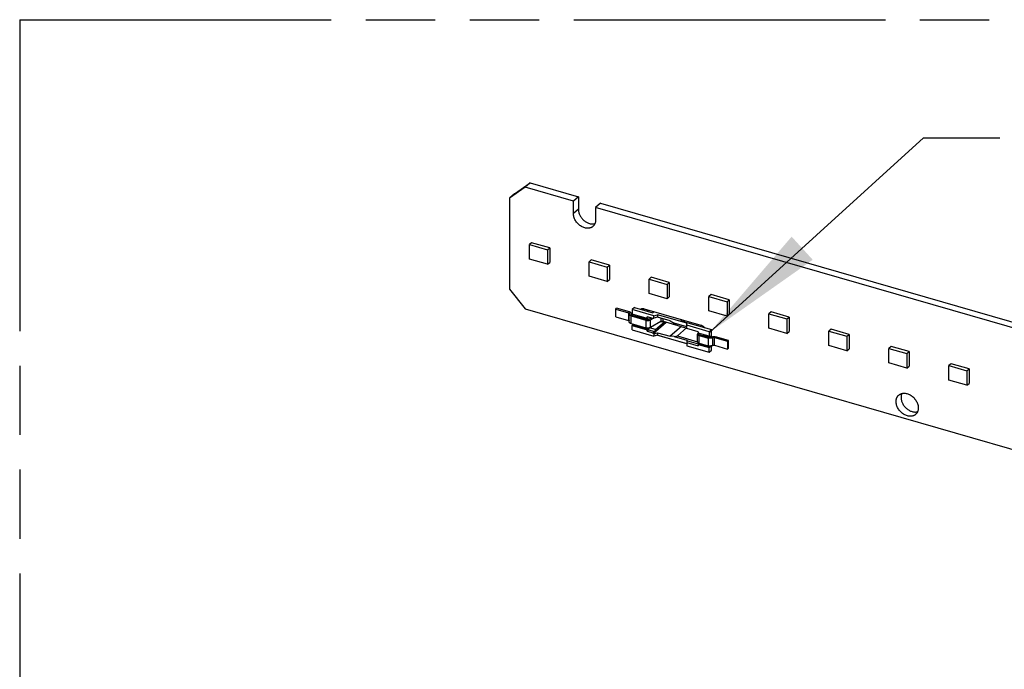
# Model space of a CAD drawing. Header units: millimetres. Extents: x 0 to 210, y 0 to 297.
# Tile 24 of 49: x 50 to 78, y 240 to 258. Entities that reach past the tile are written whole.
import ezdxf

# ---------------------------------------------------------------- set-up
doc = ezdxf.new("R2010")
doc.units = ezdxf.units.MM
doc.header["$LTSCALE"] = 19.36
doc.linetypes.add('PHANTOM', pattern=[0.8, 0.45, -0.05, 0.1, -0.05, 0.1, -0.05])
doc.layers.get('0').update_dxf_attribs({"linetype": 'CONTINUOUS'})
doc.layers.add('DEFAULT_3', color=7, linetype='PHANTOM')
doc.layers.add('Z_NOTICE', color=7, linetype='CONTINUOUS')
doc.styles.get("Standard").update_dxf_attribs({"font": 'txt', "width": 0.7})
doc.dimstyles.get("Standard").update_dxf_attribs({"dimtxt": 3.5, "dimasz": 3.5, "dimexe": 1.5, "dimexo": 0, "dimtad": 1, "dimdsep": 46, "dimtxsty": 'Standard', "dimblk": '_FILLED', "dimblk1": '_FILLED', "dimblk2": '_FILLED', "dimcen": 0.09, "dimclrt": 5, "dimazin": 2, "dimtol": 1, "dimtp": 0.05, "dimtm": 0.05, "dimtfac": 1, "dimtofl": 0, "dimtmove": 0, "dimatfit": 3, "dimldrblk": '_FILLED', "dimfxl": 0, "dimtolj": 1, "dimarcsym": 0})

# ---------------------------------------------------------------- blocks, each defined once
blk = doc.blocks.new('_FILLED')
at = {"color": 0, "linetype": 'ByBlock'}
blk.add_solid([(0, 0), (-1, 0.125), (-1, -0.125)], dxfattribs=at)

msp = doc.modelspace()

# ---------------------------------------------------------------- linework, layer by layer
at = {"color": 7, "linetype": 'Continuous'}
for p, q in [((64.2592, 252.9946), (63.8262, 252.6865)), ((63.9637, 252.8056), (64.3967, 253.1136)), ((64.3967, 253.1136), (64.2592, 252.9946)), ((65.6087, 252.605), (64.2592, 252.9946)), ((64.3967, 253.1136), (65.7462, 252.7241)), ((63.9637, 252.8056), (63.8262, 252.6865)), ((65.7462, 252.7241), (65.6087, 252.605)), ((65.7462, 252.7241), (65.7462, 252.3776)), ((63.8262, 252.6865), (63.8262, 250.1462)), ((65.6087, 252.2586), (65.6087, 252.605)), ((66.3669, 252.5449), (66.2294, 252.4258)), ((66.2294, 252.4258), (66.2294, 252.0794)), ((83.6509, 247.3967), (66.2294, 252.4258)), ((66.3669, 252.5449), (83.7884, 247.5157)), ((64.4396, 251.4414), (64.3771, 251.3872)), ((64.3771, 250.9831), (64.3771, 251.3872)), ((64.3771, 251.3872), (64.8823, 251.2414)), ((64.9448, 251.2955), (64.4396, 251.4414)), ((64.8823, 251.2414), (64.9448, 251.2955)), ((64.8823, 251.2414), (64.8823, 250.8373)), ((64.9448, 251.2955), (64.9448, 250.8914)), ((64.8823, 250.8373), (64.3771, 250.9831)), ((64.8823, 250.8373), (64.9448, 250.8914)), ((66.1084, 250.9596), (66.0459, 250.9055)), ((66.0459, 250.5014), (66.0459, 250.9055)), ((66.0459, 250.9055), (66.5511, 250.7597)), ((66.6136, 250.8138), (66.1084, 250.9596)), ((66.5511, 250.7597), (66.6136, 250.8138)), ((66.6136, 250.8138), (66.6136, 250.4097)), ((66.5511, 250.3555), (66.0459, 250.5014)), ((66.5511, 250.7597), (66.5511, 250.3555)), ((66.5511, 250.3555), (66.6136, 250.4097)), ((67.7845, 250.4758), (67.722, 250.4217)), ((67.722, 250.0175), (67.722, 250.4217)), ((67.722, 250.4217), (68.2271, 250.2758)), ((68.2896, 250.33), (67.7845, 250.4758)), ((68.2271, 250.2758), (68.2896, 250.33)), ((68.2271, 250.2758), (68.2271, 249.8717)), ((68.2896, 250.33), (68.2896, 249.9258)), ((63.8262, 250.1462), (64.2592, 249.5882)), ((68.2271, 249.8717), (67.722, 250.0175)), ((69.4605, 249.992), (69.398, 249.9378)), ((69.398, 249.5337), (69.398, 249.9378)), ((69.398, 249.9378), (69.9032, 249.792)), ((69.9657, 249.8461), (69.4605, 249.992)), ((68.2271, 249.8717), (68.2896, 249.9258)), ((69.9032, 249.792), (69.9657, 249.8461)), ((69.9032, 249.792), (69.9032, 249.3879)), ((69.9657, 249.8461), (69.9657, 249.442)), ((64.2592, 249.5882), (144.0776, 226.5466)), ((67.5793, 249.5967), (67.5793, 249.5547)), ((67.5862, 249.5949), (69.1739, 249.1365)), ((69.9032, 249.3879), (69.398, 249.5337)), ((69.9032, 249.3879), (69.9657, 249.442)), ((71.1365, 249.5081), (71.074, 249.454)), ((71.074, 249.0499), (71.074, 249.454)), ((71.074, 249.454), (71.5792, 249.3082)), ((71.6417, 249.3623), (71.1365, 249.5081)), ((71.5792, 249.3082), (71.6417, 249.3623)), ((71.5792, 249.3082), (71.5792, 248.904)), ((71.6417, 249.3623), (71.6417, 248.9582)), ((68.781, 248.6149), (67.951, 248.8545)), ((71.5792, 248.904), (71.074, 249.0499)), ((71.5792, 248.904), (71.6417, 248.9582)), ((72.8126, 249.0243), (72.7501, 248.9702)), ((72.7501, 248.566), (72.7501, 248.9702)), ((72.7501, 248.9702), (73.2553, 248.8243)), ((73.3178, 248.8785), (72.8126, 249.0243)), ((73.2553, 248.8243), (73.3178, 248.8785)), ((73.3178, 248.8785), (73.3178, 248.4743)), ((73.2553, 248.4202), (72.7501, 248.566)), ((73.2553, 248.8243), (73.2553, 248.4202)), ((73.2553, 248.4202), (73.3178, 248.4743)), ((74.4886, 248.5405), (74.4261, 248.4864)), ((74.4261, 248.0822), (74.4261, 248.4864)), ((74.4261, 248.4864), (74.9313, 248.3405)), ((74.9938, 248.3946), (74.4886, 248.5405)), ((74.9313, 248.3405), (74.9938, 248.3946)), ((74.9313, 248.3405), (74.9313, 247.9364)), ((74.9938, 248.3946), (74.9938, 247.9905)), ((74.9313, 247.9364), (74.4261, 248.0822)), ((76.1646, 248.0566), (76.1021, 248.0025)), ((76.6698, 247.9108), (76.1646, 248.0566)), ((74.9313, 247.9364), (74.9938, 247.9905)), ((76.1021, 247.5984), (76.1021, 248.0025)), ((76.1021, 248.0025), (76.6073, 247.8567)), ((76.6073, 247.8567), (76.6698, 247.9108)), ((76.6073, 247.8567), (76.6073, 247.4525)), ((76.6698, 247.9108), (76.6698, 247.5067)), ((76.6073, 247.4525), (76.1021, 247.5984)), ((76.6073, 247.4525), (76.6698, 247.5067))]:
    msp.add_line(p, q, dxfattribs=at)
at = {"color": 9, "linetype": 'Continuous'}
for p, q in [((65.7462, 252.3776), (65.6087, 252.2586)), ((67.1527, 249.4818), (67.1527, 249.2653)), ((67.221, 249.1782), (67.221, 249.3947)), ((67.2232, 249.4307), (67.2232, 249.4454)), ((67.5304, 249.5689), (67.5655, 249.5993)), ((67.6376, 249.2745), (67.6376, 249.058)), ((67.7642, 249.0691), (67.7642, 249.2857)), ((68.0532, 249.3301), (68.0532, 249.2413)), ((68.1165, 249.2469), (68.1165, 249.3119)), ((68.6756, 249.2383), (68.7121, 249.2698)), ((69.1283, 248.6277), (69.1283, 248.8442)), ((69.3716, 248.7739), (69.3716, 248.5574)), ((69.495, 248.7832), (69.495, 248.5667)), ((69.5566, 248.5714), (69.5566, 248.7879))]:
    msp.add_line(p, q, dxfattribs=at)
at = {"color": 6, "linetype": 'Continuous'}
for p, q in [((66.7918, 249.586), (66.8168, 249.6076)), ((66.7918, 249.3695), (66.7918, 249.586)), ((66.7918, 249.586), (67.1527, 249.4818)), ((67.1777, 249.5035), (66.8168, 249.6076)), ((67.171, 249.2215), (67.171, 249.438)), ((67.221, 249.3947), (67.6376, 249.2745)), ((67.2277, 249.4256), (67.2277, 249.4602)), ((67.246, 249.4164), (67.6862, 249.2893)), ((67.3177, 249.6303), (67.251, 249.5725)), ((67.251, 249.5725), (67.251, 249.4462)), ((67.8572, 249.3975), (67.251, 249.5725)), ((67.6696, 249.3254), (67.251, 249.4462)), ((67.2677, 249.4414), (67.2677, 249.4101)), ((67.3177, 249.6303), (67.8286, 249.4828)), ((67.674, 249.5274), (67.7104, 249.559)), ((67.8286, 249.4828), (67.865, 249.5144)), ((67.8572, 249.3975), (67.9572, 249.4264)), ((67.8572, 249.329), (67.8572, 249.3975)), ((67.9572, 249.4264), (67.9572, 249.3578)), ((68.781, 249.1886), (67.9572, 249.4264)), ((66.7918, 249.3695), (67.1527, 249.2653)), ((67.221, 249.1782), (67.6376, 249.058)), ((67.251, 249.1287), (67.2677, 249.1431)), ((67.251, 249.0024), (67.251, 249.1287)), ((67.251, 249.1287), (67.6696, 249.0079)), ((67.2677, 249.1431), (67.2677, 249.1648)), ((67.2677, 249.1431), (67.6862, 249.0223)), ((67.6696, 249.3254), (67.6696, 249.3651)), ((67.8356, 249.3172), (67.6696, 249.3651)), ((67.6862, 249.3398), (67.6696, 249.3254)), ((67.6862, 249.2893), (67.6862, 249.3398)), ((67.6862, 249.2893), (67.6903, 249.2928)), ((67.7792, 249.3335), (67.7259, 249.3017)), ((67.7642, 249.2857), (67.8231, 249.3208)), ((68.0532, 249.2413), (67.7642, 249.0691)), ((67.8356, 249.3172), (67.8356, 249.3352)), ((67.8356, 249.3352), (67.8572, 249.329)), ((67.8512, 249.3307), (67.8356, 249.3172)), ((67.8356, 248.9022), (68.2043, 249.2216)), ((67.9572, 249.3578), (67.8572, 249.329)), ((67.9022, 249.0105), (68.1558, 249.2301)), ((68.3105, 249.2559), (67.9572, 249.3578)), ((68.1165, 249.2469), (68.781, 249.0551)), ((68.1342, 249.2363), (68.1342, 249.2418)), ((68.1558, 249.2301), (68.1342, 249.2363)), ((68.1558, 249.2356), (68.1558, 249.2301)), ((68.3105, 249.2559), (68.4236, 249.1929)), ((68.781, 249.0897), (68.4236, 249.1929)), ((68.4236, 249.1929), (68.5157, 249.1654)), ((68.781, 249.0888), (68.5157, 249.1654)), ((68.6487, 249.2881), (68.6123, 249.2565)), ((68.6123, 249.2565), (69.4683, 249.0094)), ((68.781, 249.0443), (68.781, 249.1886)), ((69.4016, 248.9517), (68.781, 249.1309)), ((67.251, 249.0024), (67.8572, 248.8274)), ((67.6696, 249.0079), (67.6862, 249.0223)), ((67.6696, 248.9682), (67.6696, 249.0079)), ((67.7095, 249.0027), (67.6696, 248.9682)), ((67.6696, 248.9682), (67.8356, 248.9203)), ((67.6862, 249.0513), (67.6862, 249.0223)), ((67.7095, 249.0027), (67.7358, 249.0575)), ((67.7095, 249.0027), (67.8754, 248.9548)), ((67.9022, 249.0105), (67.7376, 249.058)), ((67.8356, 248.9203), (67.8754, 248.9548)), ((67.8356, 248.9022), (67.8356, 248.9203)), ((67.8572, 248.896), (67.8356, 248.9022)), ((67.8572, 248.896), (67.9572, 248.9248)), ((67.8572, 248.896), (67.8572, 248.8274)), ((67.9572, 248.8563), (67.8572, 248.8274)), ((67.9022, 249.0105), (67.8754, 248.9548)), ((67.9572, 248.9248), (67.9572, 248.8563)), ((67.9572, 248.9248), (68.3105, 248.8229)), ((67.9572, 248.8563), (68.781, 248.6185)), ((68.6292, 249.0989), (68.3105, 248.8229)), ((68.774, 249.0571), (68.5157, 248.8334)), ((69.0985, 248.9526), (68.781, 249.0443)), ((69.0783, 248.671), (69.0783, 248.8875)), ((69.0985, 248.9241), (69.0843, 248.9046)), ((69.0985, 248.9526), (69.0985, 248.9129)), ((69.4016, 248.8254), (69.0985, 248.9129)), ((69.1152, 248.9081), (69.1152, 248.8768)), ((69.1152, 248.8768), (69.3966, 248.7956)), ((69.1283, 248.8442), (69.3716, 248.7739)), ((69.2712, 249.0707), (69.2674, 249.0674)), ((69.3028, 248.8443), (69.4183, 248.811)), ((69.4016, 248.9517), (69.4683, 249.0094)), ((69.4016, 248.9517), (69.4016, 248.8254)), ((69.4183, 248.8398), (69.4016, 248.8254)), ((69.4183, 248.8398), (69.4183, 248.811)), ((69.4683, 248.8049), (69.4683, 249.0094)), ((68.4236, 248.8205), (68.3105, 248.8229)), ((68.4236, 248.8205), (68.5157, 248.8334)), ((68.4236, 248.8205), (68.781, 248.7173)), ((68.5157, 248.8334), (69.0783, 248.671)), ((68.781, 248.7173), (68.781, 248.5607)), ((69.104, 248.6001), (68.781, 248.6934)), ((68.781, 248.6473), (69.0985, 248.5557)), ((68.781, 248.5607), (69.4016, 248.3816)), ((69.0985, 248.5954), (69.1152, 248.6098)), ((69.0985, 248.5954), (69.0985, 248.5557)), ((69.0985, 248.5954), (69.4016, 248.5079)), ((69.1152, 248.6322), (69.1152, 248.6098)), ((69.1152, 248.6098), (69.4183, 248.5223)), ((69.1283, 248.6277), (69.3716, 248.5574)), ((69.435, 248.8254), (69.4183, 248.811)), ((69.435, 248.7931), (69.435, 248.8254)), ((69.5566, 248.7879), (69.9175, 248.6837)), ((69.5566, 248.5714), (69.9175, 248.4672)), ((69.9425, 248.7054), (69.5816, 248.8095)), ((69.9425, 248.7054), (69.9175, 248.6837)), ((69.9175, 248.6837), (69.9175, 248.4672)), ((69.9425, 248.4889), (69.9425, 248.7054)), ((69.4183, 248.5223), (69.4016, 248.5079)), ((69.4016, 248.3816), (69.4016, 248.5079)), ((69.4016, 248.3816), (69.4683, 248.4393)), ((69.4183, 248.5507), (69.4183, 248.5223)), ((69.4683, 248.4393), (69.4683, 248.5565)), ((69.9425, 248.4889), (69.9175, 248.4672))]:
    msp.add_line(p, q, dxfattribs=at)
msp.add_arc((68.0933, 249.8994), 0.6644, 265.8766, 273.52617, dxfattribs=at)
at = {"color": 7, "linetype": 'Continuous'}
for points, knots in [([(66.1537, 251.8981), (66.1485, 251.8937), (66.1378, 251.8853), (66.1204, 251.8743), (66.1018, 251.8651), (66.0822, 251.8576), (66.0617, 251.8519), (66.0329, 251.8467), (65.9952, 251.8449), (65.9487, 251.8503), (65.9015, 251.863), (65.8549, 251.8827), (65.8097, 251.9089), (65.7671, 251.9409), (65.7149, 251.9905), (65.6715, 252.0487), (65.6396, 252.1122), (65.622, 252.1609), (65.6113, 252.2098), (65.6087, 252.2425), (65.6087, 252.2586)], [0, 0, 0, 0, 0.0259293, 0.0519738, 0.0782445, 0.1048444, 0.1318654, 0.1593859, 0.2161102, 0.2753821, 0.3372535, 0.4015469, 0.4678937, 0.5357787, 0.6045838, 0.7420087, 0.8094983, 0.8752844, 0.9388904, 1, 1, 1, 1]), ([(65.7462, 252.3776), (65.7462, 252.3639), (65.7481, 252.336), (65.756, 252.2941), (65.769, 252.2522), (65.7929, 252.1966), (65.8257, 252.1443), (65.8658, 252.0973), (65.8992, 252.065), (65.9353, 252.0365), (65.9853, 252.0046), (66.0388, 251.9812), (66.0935, 251.9684), (66.1333, 251.9643), (66.1718, 251.9657), (66.1966, 251.9704), (66.2086, 251.9736)], [0, 0, 0, 0, 0.0593778, 0.120869, 0.1842748, 0.2492899, 0.3823719, 0.4496726, 0.5167667, 0.5831668, 0.6484176, 0.7737542, 0.8334979, 0.8910597, 0.9464907, 1, 1, 1, 1]), ([(66.2294, 252.0794), (66.2294, 252.0703), (66.2286, 252.0523), (66.2249, 252.0259), (66.2188, 252.0006), (66.2103, 251.9766), (66.1995, 251.9542), (66.1864, 251.9334), (66.1712, 251.9146), (66.1597, 251.9033), (66.1537, 251.8981)], [0, 0, 0, 0, 0.1348344, 0.2662135, 0.3943134, 0.5194324, 0.6419884, 0.7625096, 0.8816171, 1, 1, 1, 1]), ([(67.4843, 249.5822), (67.4876, 249.5845), (67.4947, 249.5889), (67.5061, 249.594), (67.5183, 249.5978), (67.5356, 249.6009), (67.5587, 249.6011), (67.577, 249.5975), (67.5862, 249.5949)], [0, 0, 0, 0, 0.1160332, 0.2335234, 0.3532034, 0.4756855, 0.73041, 1, 1, 1, 1]), ([(69.1739, 249.1365), (69.1835, 249.1337), (69.2027, 249.1262), (69.225, 249.1129), (69.2419, 249.1001), (69.2581, 249.0857), (69.2691, 249.0736), (69.2758, 249.065)], [0, 0, 0, 0, 0.2383792, 0.4867719, 0.6138305, 0.7420992, 1, 1, 1, 1]), ([(74.7055, 247.1799), (74.7107, 247.1844), (74.7215, 247.1928), (74.7388, 247.2037), (74.7574, 247.213), (74.777, 247.2205), (74.7975, 247.2261), (74.8263, 247.2313), (74.864, 247.2331), (74.9106, 247.2277), (74.9577, 247.215), (75.0043, 247.1953), (75.0495, 247.1692), (75.0921, 247.1371), (75.1443, 247.0875), (75.1877, 247.0294), (75.2197, 246.9658), (75.2372, 246.9171), (75.2479, 246.8682), (75.2505, 246.8355), (75.2505, 246.8194)], [0, 0, 0, 0, 0.0259293, 0.0519738, 0.0782445, 0.1048444, 0.1318654, 0.1593859, 0.2161102, 0.2753821, 0.3372535, 0.4015469, 0.4678937, 0.5357787, 0.6045838, 0.7420087, 0.8094983, 0.8752844, 0.9388904, 1, 1, 1, 1]), ([(74.7881, 247.2235), (74.7847, 247.2155), (74.7786, 247.1989), (74.7721, 247.1729), (74.7682, 247.1457), (74.7673, 247.1271), (74.7673, 247.1177)], [0, 0, 0, 0, 0.2406362, 0.4871356, 0.740132, 1, 1, 1, 1]), ([(74.6298, 246.9986), (74.6298, 247.0077), (74.6306, 247.0257), (74.6343, 247.0521), (74.6404, 247.0774), (74.6489, 247.1014), (74.6597, 247.1238), (74.6728, 247.1446), (74.688, 247.1634), (74.6995, 247.1747), (74.7055, 247.1799)], [0, 0, 0, 0, 0.1348346, 0.2662136, 0.3943136, 0.5194326, 0.6419885, 0.7625097, 0.8816172, 1, 1, 1, 1]), ([(75.1747, 246.6382), (75.1696, 246.6337), (75.1588, 246.6253), (75.1414, 246.6143), (75.1229, 246.6051), (75.1033, 246.5976), (75.0827, 246.5919), (75.054, 246.5867), (75.0162, 246.585), (74.9697, 246.5904), (74.9226, 246.6031), (74.876, 246.6227), (74.8308, 246.6489), (74.7882, 246.681), (74.736, 246.7306), (74.6926, 246.7887), (74.6606, 246.8522), (74.6431, 246.9009), (74.6323, 246.9498), (74.6298, 246.9826), (74.6298, 246.9986)], [0, 0, 0, 0, 0.0259293, 0.0519738, 0.0782445, 0.1048444, 0.1318654, 0.1593859, 0.2161102, 0.2753821, 0.3372535, 0.4015469, 0.4678937, 0.5357787, 0.6045838, 0.7420087, 0.8094983, 0.8752844, 0.9388904, 1, 1, 1, 1]), ([(74.7673, 247.1177), (74.7673, 247.104), (74.7692, 247.0761), (74.7771, 247.0342), (74.7901, 246.9922), (74.814, 246.9367), (74.8468, 246.8844), (74.8869, 246.8373), (74.9203, 246.8051), (74.9563, 246.7765), (75.0064, 246.7446), (75.0599, 246.7213), (75.1145, 246.7084), (75.1543, 246.7044), (75.1929, 246.7058), (75.2177, 246.7104), (75.2296, 246.7137)], [0, 0, 0, 0, 0.0593777, 0.1208689, 0.1842747, 0.2492899, 0.382372, 0.4496727, 0.5167668, 0.5831668, 0.6484177, 0.7737543, 0.833498, 0.8910597, 0.9464907, 1, 1, 1, 1]), ([(75.2505, 246.8194), (75.2505, 246.8103), (75.2497, 246.7923), (75.246, 246.7659), (75.2399, 246.7406), (75.2314, 246.7167), (75.2206, 246.6942), (75.2075, 246.6735), (75.1923, 246.6546), (75.1808, 246.6434), (75.1747, 246.6382)], [0, 0, 0, 0, 0.1348346, 0.2662136, 0.3943136, 0.5194326, 0.6419885, 0.7625097, 0.8816172, 1, 1, 1, 1])]:
    msp.add_open_spline(points, degree=3, knots=knots, dxfattribs=at)
at = {"color": 6, "linetype": 'Continuous'}
for points, knots in [([(67.1777, 249.4602), (67.1777, 249.4613), (67.1774, 249.4635), (67.1761, 249.4668), (67.1739, 249.4699), (67.171, 249.4729), (67.1673, 249.4756), (67.163, 249.478), (67.158, 249.4801), (67.1545, 249.4813), (67.1527, 249.4818)], [0, 0, 0, 0, 0.0934694, 0.1915037, 0.2978031, 0.4147987, 0.5436906, 0.6846719, 0.8371626, 1, 1, 1, 1]), ([(67.171, 249.438), (67.171, 249.4393), (67.1712, 249.4418), (67.1724, 249.4469), (67.1741, 249.4505), (67.1755, 249.4528)], [0, 0, 0, 0, 0.2407185, 0.4854172, 1, 1, 1, 1]), ([(67.221, 249.3947), (67.2173, 249.3958), (67.2103, 249.3981), (67.2005, 249.4024), (67.1918, 249.4073), (67.1845, 249.4127), (67.1786, 249.4186), (67.1743, 249.4248), (67.1716, 249.4313), (67.171, 249.4359), (67.171, 249.438)], [0, 0, 0, 0, 0.1628374, 0.3153281, 0.4563094, 0.5852013, 0.7021969, 0.8084963, 0.9065306, 1, 1, 1, 1]), ([(67.1755, 249.4528), (67.1762, 249.4539), (67.1773, 249.4563), (67.1777, 249.4589), (67.1777, 249.4602)], [0, 0, 0, 0, 0.5152589, 1, 1, 1, 1]), ([(67.2277, 249.4602), (67.2277, 249.4624), (67.2271, 249.4669), (67.2244, 249.4734), (67.2201, 249.4797), (67.2142, 249.4855), (67.2069, 249.4909), (67.1982, 249.4958), (67.1884, 249.5001), (67.1814, 249.5024), (67.1777, 249.5035)], [0, 0, 0, 0, 0.0934694, 0.1915037, 0.2978031, 0.4147987, 0.5436906, 0.6846719, 0.8371626, 1, 1, 1, 1]), ([(67.2232, 249.4454), (67.2225, 249.4443), (67.2214, 249.4419), (67.221, 249.4393), (67.221, 249.438)], [0, 0, 0, 0, 0.5152589, 1, 1, 1, 1]), ([(67.221, 249.438), (67.221, 249.437), (67.2213, 249.4347), (67.2226, 249.4314), (67.2248, 249.4283), (67.2277, 249.4254), (67.2314, 249.4227), (67.2357, 249.4202), (67.2407, 249.4181), (67.2442, 249.4169), (67.246, 249.4164)], [0, 0, 0, 0, 0.0934694, 0.1915037, 0.2978031, 0.4147987, 0.5436906, 0.6846719, 0.8371626, 1, 1, 1, 1]), ([(67.2232, 249.4454), (67.2246, 249.4477), (67.2263, 249.4513), (67.2275, 249.4564), (67.2277, 249.4589), (67.2277, 249.4602)], [0, 0, 0, 0, 0.5145828, 0.7592815, 1, 1, 1, 1]), ([(67.6701, 249.5285), (67.6701, 249.5319), (67.6705, 249.5457), (67.6715, 249.5595), (67.6727, 249.5699)], [0, 0, 0, 0, 0.2430801, 1, 1, 1, 1]), ([(67.1527, 249.2653), (67.1545, 249.2648), (67.1581, 249.2636), (67.163, 249.2615), (67.1673, 249.259), (67.1699, 249.2571), (67.171, 249.2562)], [0, 0, 0, 0, 0.2783188, 0.5389193, 0.7798096, 1, 1, 1, 1]), ([(67.221, 249.1782), (67.2191, 249.1788), (67.2164, 249.1796), (67.2128, 249.1809), (67.2077, 249.1828), (67.2005, 249.1859), (67.1918, 249.1908), (67.1845, 249.1962), (67.1799, 249.2008), (67.1774, 249.2039), (67.176, 249.2059), (67.1738, 249.2095), (67.1716, 249.2148), (67.171, 249.2194), (67.171, 249.2215)], [0, 0, 0, 0, 0.0825839, 0.1230508, 0.1628492, 0.3153107, 0.4562653, 0.5851328, 0.7021034, 0.7296423, 0.7565207, 0.8085321, 0.9065484, 1, 1, 1, 1]), ([(67.3979, 249.3725), (67.4033, 249.3746), (67.4146, 249.3776), (67.4325, 249.3793), (67.4511, 249.378), (67.4635, 249.3753), (67.4697, 249.3735)], [0, 0, 0, 0, 0.2353353, 0.4795976, 0.7343146, 1, 1, 1, 1]), ([(67.4697, 249.3735), (67.4828, 249.3697), (67.5021, 249.3611), (67.5253, 249.3454), (67.5363, 249.3361), (67.5415, 249.3311)], [0, 0, 0, 0, 0.4868014, 0.7411885, 1, 1, 1, 1]), ([(67.6376, 249.2745), (67.6428, 249.273), (67.6536, 249.2705), (67.6703, 249.2683), (67.6876, 249.2675), (67.7049, 249.2683), (67.7216, 249.2705), (67.7373, 249.2741), (67.7516, 249.279), (67.7603, 249.2833), (67.7642, 249.2857)], [0, 0, 0, 0, 0.1246954, 0.2552785, 0.3888886, 0.5224987, 0.6530818, 0.7777772, 0.8940697, 1, 1, 1, 1]), ([(67.7259, 249.3017), (67.7236, 249.3003), (67.7184, 249.2979), (67.7098, 249.2952), (67.7003, 249.2934), (67.6937, 249.2929), (67.6903, 249.2928)], [0, 0, 0, 0, 0.2199691, 0.4642205, 0.7267601, 1, 1, 1, 1]), ([(68.0532, 249.2413), (68.0551, 249.2425), (68.0595, 249.2446), (68.0666, 249.2471), (68.0745, 249.2489), (68.0828, 249.25), (68.0915, 249.2504), (68.1001, 249.25), (68.1085, 249.2489), (68.1139, 249.2477), (68.1165, 249.2469)], [0, 0, 0, 0, 0.1059303, 0.2222228, 0.3469182, 0.4775013, 0.6111114, 0.7447215, 0.8753046, 1, 1, 1, 1]), ([(67.7642, 249.0691), (67.7603, 249.0668), (67.7516, 249.0625), (67.7373, 249.0576), (67.7216, 249.054), (67.7049, 249.0518), (67.6876, 249.051), (67.6703, 249.0518), (67.6536, 249.054), (67.6428, 249.0565), (67.6376, 249.058)], [0, 0, 0, 0, 0.1059303, 0.2222228, 0.3469182, 0.4775013, 0.6111114, 0.7447215, 0.8753046, 1, 1, 1, 1]), ([(69.0843, 248.9046), (69.0833, 248.9033), (69.0816, 248.9005), (69.0797, 248.8963), (69.0785, 248.8919), (69.0783, 248.8889), (69.0783, 248.8875)], [0, 0, 0, 0, 0.2669569, 0.519815, 0.7625578, 1, 1, 1, 1]), ([(69.0783, 248.8875), (69.0783, 248.8853), (69.0789, 248.8808), (69.0815, 248.8742), (69.0858, 248.868), (69.0917, 248.8621), (69.0991, 248.8567), (69.1077, 248.8518), (69.1175, 248.8476), (69.1246, 248.8452), (69.1283, 248.8442)], [0, 0, 0, 0, 0.0934694, 0.1915037, 0.2978031, 0.4147987, 0.5436906, 0.6846719, 0.8371626, 1, 1, 1, 1]), ([(69.231, 248.8434), (69.2364, 248.8454), (69.2477, 248.8485), (69.2656, 248.8501), (69.2842, 248.8488), (69.2966, 248.8461), (69.3028, 248.8443)], [0, 0, 0, 0, 0.2353353, 0.4795976, 0.7343146, 1, 1, 1, 1]), ([(69.1283, 248.6277), (69.1246, 248.6287), (69.1175, 248.6311), (69.1077, 248.6353), (69.0991, 248.6402), (69.0917, 248.6456), (69.0858, 248.6515), (69.0815, 248.6577), (69.0789, 248.6643), (69.0783, 248.6688), (69.0783, 248.671)], [0, 0, 0, 0, 0.1628374, 0.3153281, 0.4563094, 0.5852013, 0.7021969, 0.8084963, 0.9065306, 1, 1, 1, 1]), ([(69.495, 248.7832), (69.491, 248.7811), (69.4822, 248.7772), (69.4681, 248.7727), (69.4527, 248.7695), (69.4365, 248.7675), (69.4198, 248.767), (69.4032, 248.7678), (69.387, 248.7701), (69.3766, 248.7725), (69.3716, 248.7739)], [0, 0, 0, 0, 0.1081111, 0.225748, 0.3509607, 0.4813475, 0.614229, 0.7467988, 0.8762664, 1, 1, 1, 1]), ([(69.495, 248.5667), (69.491, 248.5646), (69.4822, 248.5607), (69.4681, 248.5562), (69.4527, 248.5529), (69.4365, 248.551), (69.4198, 248.5505), (69.4032, 248.5513), (69.387, 248.5536), (69.3766, 248.556), (69.3716, 248.5574)], [0, 0, 0, 0, 0.1081117, 0.225748, 0.3509599, 0.4813475, 0.6142298, 0.7467989, 0.8762657, 1, 1, 1, 1]), ([(69.3966, 248.7956), (69.3991, 248.7948), (69.4043, 248.7936), (69.4124, 248.7925), (69.4207, 248.7921), (69.429, 248.7924), (69.4372, 248.7933), (69.4449, 248.795), (69.4519, 248.7972), (69.4563, 248.7991), (69.4583, 248.8002)], [0, 0, 0, 0, 0.1237336, 0.2532012, 0.385771, 0.5186525, 0.6490393, 0.774252, 0.8918889, 1, 1, 1, 1]), ([(69.4583, 248.8002), (69.4623, 248.8024), (69.471, 248.8063), (69.4851, 248.8108), (69.5005, 248.814), (69.5168, 248.8159), (69.5335, 248.8164), (69.5501, 248.8156), (69.5662, 248.8134), (69.5766, 248.811), (69.5816, 248.8095)], [0, 0, 0, 0, 0.1081111, 0.225748, 0.3509607, 0.4813475, 0.614229, 0.7467988, 0.8762664, 1, 1, 1, 1]), ([(69.5566, 248.7879), (69.5541, 248.7886), (69.5489, 248.7898), (69.5409, 248.7909), (69.5325, 248.7913), (69.5242, 248.7911), (69.5161, 248.7901), (69.5084, 248.7885), (69.5013, 248.7863), (69.497, 248.7843), (69.495, 248.7832)], [0, 0, 0, 0, 0.1237336, 0.2532012, 0.385771, 0.5186525, 0.6490393, 0.774252, 0.8918889, 1, 1, 1, 1]), ([(69.495, 248.5667), (69.497, 248.5678), (69.5013, 248.5697), (69.5084, 248.572), (69.5161, 248.5736), (69.5242, 248.5746), (69.5325, 248.5748), (69.5409, 248.5744), (69.5489, 248.5733), (69.5541, 248.5721), (69.5566, 248.5714)], [0, 0, 0, 0, 0.1081111, 0.225748, 0.3509607, 0.4813475, 0.614229, 0.7467988, 0.8762664, 1, 1, 1, 1])]:
    msp.add_open_spline(points, degree=3, knots=knots, dxfattribs=at)
at = {"layer": 'DEFAULT_3', "color": 91, "linetype": 'PHANTOM', "true_color": 0x80ff80}
for q in [(50.1286, 207.68), (150.1286, 257.68)]:
    msp.add_line((50.1286, 257.68), q, dxfattribs=at)

# ---------------------------------------------------------------- leaders
at = {"layer": 'Z_NOTICE', "color": 2, "linetype": 'Continuous'}
msp.add_leader([(69.4155, 248.9315), (75.3938, 254.3728), (77.5309, 254.3728)], dimstyle='Standard', override={"dimtad": 0}, dxfattribs=at)

doc.saveas('drawing.dxf')
